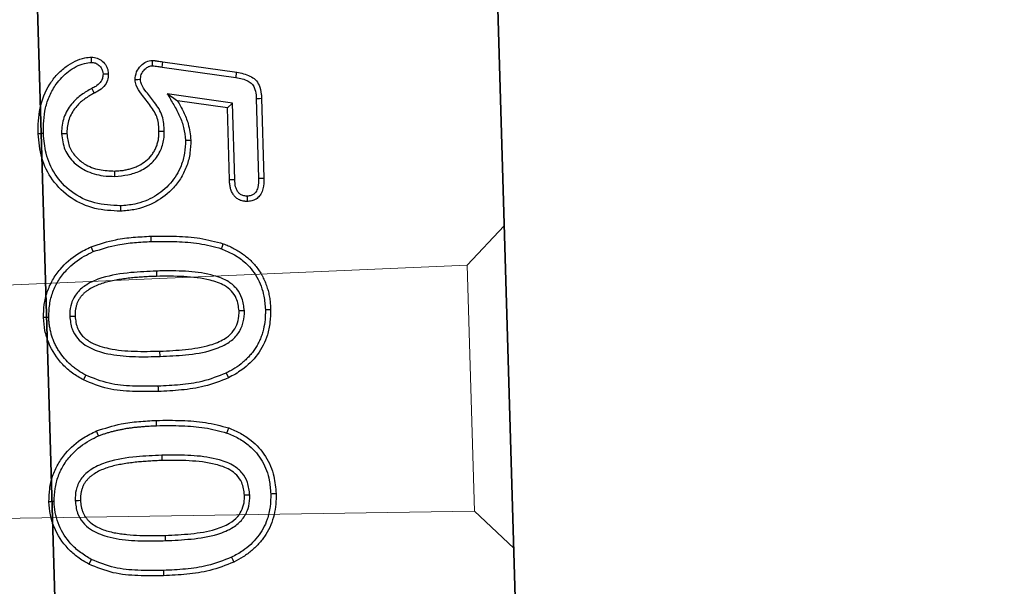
# Model space of a CAD drawing. Header units: metres. Extents: x 232680 to 233262, y 554200 to 554550.
# Tile 121 of 254: x 232761.1675 to 232761.2958, y 554463.302 to 554463.3758. Entities that reach past the tile are written whole.
import ezdxf

# ---------------------------------------------------------------- set-up
doc = ezdxf.new("R2010")
doc.units = ezdxf.units.M
doc.linetypes.add('NLCS-HIDDEN', pattern=[4, 2, -2])
doc.layers.get('Defpoints').update_dxf_attribs({"color": 241})
for name, color, linetype, lineweight in [('ACO constructie 018', 251, 'Continuous', 18), ('ACO constructie 035', 7, 'Continuous', 35), ('ACO tekst', 251, 'Continuous', 9), ('N-WE-VH-VERHARDING_ASFALT_DEKLAAG-GD', 7, 'Continuous', 25), ('N-WE-VH-VERHARDING_ASFALT_TUSSENLAAG_1-GD', 7, 'Continuous', 25), ('X-XX-AL-NAP-M', 7, 'Continuous', 18)]:
    doc.layers.add(name, color=color, linetype=linetype, lineweight=lineweight)
doc.styles.add('NLCS-ISO-ANNOTATIEF-T25', font='NLCS-ISO.ttf', dxfattribs={"height": 2.5})
doc.dimstyles.new('NLCS-ANNOTATIEF-T25-PIJL', dxfattribs={"dimtxt": 2.5, "dimasz": 2.5, "dimexe": 2, "dimexo": 2, "dimgap": 0.7, "dimtad": 1, "dimzin": 0, "dimdsep": 46, "dimtxsty": 'NLCS-ISO-ANNOTATIEF-T25', "dimcen": 0, "dimdle": 2, "dimclrd": 256, "dimclre": 256, "dimclrt": 256, "dimazin": 0, "dimtfac": 1, "dimtofl": 0, "dimtmove": 1, "dimatfit": 0, "dimfxl": 2, "dimtfillclr": 254, "dimtolj": 1, "dimtzin": 0, "dimlwd": 13, "dimlwe": 9, "dimarcsym": 0})

# ---------------------------------------------------------------- blocks, each defined once
blk = doc.blocks.new('KT640 (doorsnede)')
at = {"layer": 'ACO constructie 018'}
for p, q in [((0.7915, 0), (0.79647, -0.00497)), ((0.8335, 0), (0.82853, -0.00497)), ((0.79647, -0.00497), (0.82853, -0.00497)), ((0.79853, -0.15219), (0.79647, -0.00497)), ((0.82647, -0.15231), (0.82853, -0.00497))]:
    blk.add_line(p, q, dxfattribs=at)
at = {"layer": 'ACO constructie 035', "lineweight": 30}
blk.add_line((1, 0), (0, 0), dxfattribs=at)
at = {"layer": 'ACO tekst', "lineweight": 30}
for p, q in [((0.77397, -0.03113), (0.78436, -0.03113)), ((0.77398, -0.03182), (0.78435, -0.03182)), ((0.76884, -0.04385), (0.77049, -0.03427)), ((0.76952, -0.04397), (0.77118, -0.03439)), ((0.7745, -0.03493), (0.77303, -0.0434)), ((0.77508, -0.03562), (0.77396, -0.04209)), ((0.7745, -0.03493), (0.77508, -0.03562)), ((0.78447, -0.03493), (0.7745, -0.03493)), ((0.78448, -0.03562), (0.77508, -0.03562)), ((0.78447, -0.03493), (0.78448, -0.03562)), ((0.80719, -0.04533), (0.8065, -0.04533)), ((0.83119, -0.04533), (0.8305, -0.04533))]:
    blk.add_line(p, q, dxfattribs=at)
at = {"layer": 'ACO tekst', "lineweight": 30, "flags": 128}
for points in [[(0.80148, -0.03144), (0.80148, -0.03124), (0.80148, -0.03103), (0.80148, -0.03075)], [(0.82548, -0.03144), (0.82548, -0.03124), (0.82548, -0.03103), (0.82548, -0.03075)], [(0.77398, -0.03182), (0.77398, -0.03161), (0.77398, -0.0314), (0.77397, -0.03113)], [(0.78435, -0.03182), (0.78436, -0.03152), (0.78436, -0.03113)], [(0.80157, -0.03418), (0.80157, -0.03439), (0.80157, -0.0346), (0.80157, -0.03487)], [(0.82557, -0.03418), (0.82557, -0.03439), (0.82557, -0.0346), (0.82557, -0.03487)], [(0.7934, -0.03693), (0.79308, -0.0368), (0.79276, -0.03667)], [(0.80961, -0.03679), (0.80993, -0.03664), (0.81024, -0.0365)], [(0.81741, -0.03693), (0.81708, -0.0368), (0.81676, -0.03667)], [(0.83361, -0.03679), (0.83393, -0.03664), (0.83424, -0.0365)], [(0.77913, -0.04119), (0.77914, -0.04085), (0.77914, -0.0405)], [(0.77303, -0.0434), (0.77341, -0.04286), (0.77396, -0.04209)], [(0.76952, -0.04397), (0.76918, -0.04391), (0.76884, -0.04385)], [(0.7779, -0.04393), (0.7779, -0.04414), (0.7779, -0.04435), (0.77789, -0.04462)], [(0.76931, -0.04522), (0.76897, -0.04522), (0.76862, -0.04521)], [(0.79606, -0.04548), (0.79627, -0.04548), (0.79647, -0.04549), (0.79675, -0.04549)], [(0.81106, -0.04572), (0.81127, -0.04572), (0.81147, -0.04572), (0.81175, -0.04572)], [(0.81619, -0.04605), (0.81598, -0.04605), (0.81578, -0.04605), (0.8155, -0.04605)], [(0.82006, -0.04548), (0.82027, -0.04548), (0.82047, -0.04549), (0.82075, -0.04549)], [(0.83506, -0.04572), (0.83527, -0.04572), (0.83547, -0.04572), (0.83575, -0.04572)], [(0.77108, -0.04684), (0.77109, -0.04718), (0.77109, -0.04753)], [(0.78743, -0.04994), (0.78764, -0.04994), (0.78785, -0.04994), (0.78813, -0.04994)], [(0.7702, -0.05169), (0.7702, -0.0514), (0.7702, -0.051)], [(0.78357, -0.05053), (0.78336, -0.05053), (0.78315, -0.05053), (0.78288, -0.05053)], [(0.79329, -0.05364), (0.79297, -0.05376), (0.79264, -0.05389)], [(0.81729, -0.05364), (0.81697, -0.05376), (0.81664, -0.05389)], [(0.80935, -0.05507), (0.80965, -0.05524), (0.80995, -0.05541)], [(0.83335, -0.05507), (0.83365, -0.05524), (0.83395, -0.05541)], [(0.80161, -0.05694), (0.80161, -0.05673), (0.80161, -0.05653), (0.80161, -0.05625)], [(0.82561, -0.05694), (0.82561, -0.05673), (0.82561, -0.05653), (0.82561, -0.05625)], [(0.77781, -0.05732), (0.77781, -0.05711), (0.77781, -0.0569), (0.77781, -0.05663)], [(0.77773, -0.05968), (0.77773, -0.05989), (0.77773, -0.0601), (0.77774, -0.06037)], [(0.80168, -0.05968), (0.80168, -0.05989), (0.80168, -0.0601), (0.80168, -0.06037)], [(0.82568, -0.05968), (0.82568, -0.05989), (0.82568, -0.0601), (0.82568, -0.06037)]]:
    blk.add_lwpolyline(points, dxfattribs=at)
at = {"layer": 'ACO tekst', "lineweight": 30}
for points, knots in [([(0.79276, -0.03667), (0.79285, -0.03646), (0.79294, -0.03624), (0.79309, -0.03592), (0.79314, -0.03582), (0.79325, -0.03561), (0.79331, -0.0355), (0.79348, -0.0352), (0.7936, -0.03499), (0.79385, -0.0346), (0.79398, -0.03441), (0.79427, -0.03403), (0.79441, -0.03385), (0.79472, -0.0335), (0.79489, -0.03333), (0.79523, -0.033), (0.7954, -0.03284), (0.79577, -0.03255), (0.79595, -0.03241), (0.79634, -0.03214), (0.79654, -0.03202), (0.79685, -0.03185), (0.79695, -0.03179), (0.79716, -0.03168), (0.79727, -0.03163), (0.79748, -0.03154), (0.79759, -0.03149), (0.79781, -0.0314), (0.79791, -0.03135), (0.79814, -0.03128), (0.79825, -0.03124), (0.79847, -0.03117), (0.79858, -0.03114), (0.79881, -0.03107), (0.79892, -0.03104), (0.79915, -0.03099), (0.79927, -0.03096), (0.7995, -0.03092), (0.79961, -0.0309), (0.79985, -0.03086), (0.79996, -0.03085), (0.8002, -0.03082), (0.80031, -0.03081), (0.80055, -0.03078), (0.80066, -0.03078), (0.80101, -0.03076), (0.80125, -0.03075), (0.80148, -0.03075)], [0.0000028, 0.0000028, 0.0000028, 0.0000028, 0.0625, 0.0625, 0.09375, 0.09375, 0.125, 0.125, 0.1875, 0.1875, 0.25, 0.25, 0.3125, 0.3125, 0.375, 0.375, 0.4375, 0.4375, 0.5, 0.5, 0.5625, 0.5625, 0.59375, 0.59375, 0.625, 0.625, 0.65625, 0.65625, 0.6875, 0.6875, 0.71875, 0.71875, 0.75, 0.75, 0.78125, 0.78125, 0.8125, 0.8125, 0.84375, 0.84375, 0.875, 0.875, 0.90625, 0.90625, 0.9375, 0.9375, 1, 1, 1, 1]), ([(0.80148, -0.03075), (0.80205, -0.03078), (0.80317, -0.03084), (0.8052, -0.0313), (0.8074, -0.03251), (0.80918, -0.03445), (0.80993, -0.03589), (0.81024, -0.0365)], [0, 0, 0, 0, 0.1517519, 0.3030588, 0.560357, 0.816831, 1, 1, 1, 1]), ([(0.81676, -0.03667), (0.81699, -0.03616), (0.81746, -0.03514), (0.81864, -0.03344), (0.82053, -0.03185), (0.82303, -0.03088), (0.82473, -0.03079), (0.82548, -0.03075)], [0, 0, 0, 0, 0.149905, 0.29938, 0.548651, 0.797886, 1, 1, 1, 1]), ([(0.82548, -0.03075), (0.82595, -0.03076), (0.82641, -0.03077), (0.82733, -0.03088), (0.82778, -0.03097), (0.82868, -0.03122), (0.82912, -0.03137), (0.82997, -0.03175), (0.83037, -0.03197), (0.83114, -0.03249), (0.83151, -0.03278), (0.83219, -0.03341), (0.8325, -0.03376), (0.83308, -0.03448), (0.83335, -0.03486), (0.83383, -0.03566), (0.83404, -0.03608), (0.83424, -0.0365)], [0, 0, 0, 0, 0.125, 0.125, 0.25, 0.25, 0.375, 0.375, 0.5, 0.5, 0.625, 0.625, 0.75, 0.75, 0.875, 0.875, 1, 1, 1, 1]), ([(0.77049, -0.03427), (0.77062, -0.03368), (0.77082, -0.03281), (0.77149, -0.03182), (0.77233, -0.0313), (0.77321, -0.03115), (0.77379, -0.03113), (0.77397, -0.03113)], [0, 0, 0, 0, 0.341474, 0.503151, 0.666494, 0.893569, 1, 1, 1, 1]), ([(0.77118, -0.03439), (0.77129, -0.03384), (0.77145, -0.03309), (0.77202, -0.0323), (0.77266, -0.03194), (0.77334, -0.03183), (0.77382, -0.03182), (0.77398, -0.03182)], [0, 0, 0, 0, 0.389527, 0.524959, 0.661876, 0.888709, 1, 1, 1, 1]), ([(0.78435, -0.03182), (0.78477, -0.03183), (0.7854, -0.03186), (0.78611, -0.03216), (0.78644, -0.0325), (0.78662, -0.0329), (0.78664, -0.03322), (0.78665, -0.0334)], [0, 0, 0, 0, 0.3922151, 0.5896838, 0.7086524, 0.8271439, 1, 1, 1, 1]), ([(0.78436, -0.03113), (0.78484, -0.03115), (0.78556, -0.03118), (0.78642, -0.03153), (0.78692, -0.03195), (0.78722, -0.0325), (0.78732, -0.033), (0.78734, -0.03331), (0.78734, -0.0334)], [0, 0, 0, 0, 0.331828, 0.502141, 0.643702, 0.785631, 0.931361, 1, 1, 1, 1]), ([(0.7934, -0.03693), (0.79364, -0.03642), (0.79411, -0.03539), (0.79529, -0.03375), (0.79716, -0.0323), (0.79943, -0.03153), (0.80089, -0.03147), (0.80148, -0.03144)], [0, 0, 0, 0, 0.162285, 0.323999, 0.577656, 0.830816, 1, 1, 1, 1]), ([(0.80148, -0.03144), (0.80171, -0.03145), (0.80193, -0.03145), (0.80237, -0.03148), (0.80258, -0.03149), (0.80322, -0.03157), (0.80364, -0.03165), (0.80426, -0.03182), (0.80447, -0.03189), (0.80487, -0.03203), (0.80507, -0.03211), (0.80546, -0.03228), (0.80565, -0.03238), (0.80603, -0.03259), (0.80621, -0.03269), (0.80655, -0.03293), (0.80673, -0.03306), (0.80706, -0.03333), (0.80723, -0.03347), (0.80754, -0.03376), (0.80769, -0.03391), (0.80798, -0.03422), (0.80812, -0.03439), (0.80853, -0.0349), (0.80878, -0.03525), (0.80911, -0.03581), (0.80921, -0.036), (0.80942, -0.03639), (0.80951, -0.03659), (0.80961, -0.03679)], [0.001247, 0.001247, 0.001247, 0.001247, 0.0625, 0.0625, 0.125, 0.125, 0.25, 0.25, 0.3125, 0.3125, 0.375, 0.375, 0.4375, 0.4375, 0.5, 0.5, 0.5625, 0.5625, 0.625, 0.625, 0.6875, 0.6875, 0.75, 0.75, 0.875, 0.875, 0.9375, 0.9375, 0.9983901, 0.9983901, 0.9983901, 0.9983901]), ([(0.81741, -0.03693), (0.81764, -0.03642), (0.81811, -0.03539), (0.81929, -0.03375), (0.82116, -0.0323), (0.82343, -0.03153), (0.82489, -0.03147), (0.82548, -0.03144)], [0, 0, 0, 0, 0.162283, 0.323998, 0.577656, 0.830816, 1, 1, 1, 1]), ([(0.82548, -0.03144), (0.82605, -0.03147), (0.82717, -0.03153), (0.82913, -0.03202), (0.83115, -0.03322), (0.8327, -0.035), (0.83336, -0.03628), (0.83361, -0.03679)], [0, 0, 0, 0, 0.163697, 0.326807, 0.581298, 0.834892, 1, 1, 1, 1]), ([(0.77118, -0.03439), (0.77111, -0.03438), (0.77097, -0.03435), (0.77074, -0.03431), (0.77058, -0.03428), (0.77049, -0.03427)], [0, 0, 0, 0, 0.300164, 0.600322, 1, 1, 1, 1]), ([(0.78665, -0.0334), (0.78663, -0.03358), (0.78661, -0.03391), (0.78636, -0.03433), (0.78596, -0.03466), (0.78531, -0.0349), (0.78478, -0.03492), (0.78447, -0.03493)], [0, 0, 0, 0, 0.179687, 0.325783, 0.471272, 0.689576, 1, 1, 1, 1]), ([(0.78734, -0.0334), (0.78734, -0.03349), (0.78733, -0.03357), (0.78732, -0.0337), (0.78731, -0.03374), (0.7873, -0.03383), (0.7873, -0.03387), (0.78727, -0.034), (0.78725, -0.03408), (0.78719, -0.03424), (0.78716, -0.03432), (0.78708, -0.03447), (0.78703, -0.03454), (0.78693, -0.03468), (0.78688, -0.03475), (0.78677, -0.03487), (0.78671, -0.03494), (0.78661, -0.03502), (0.78658, -0.03505), (0.78651, -0.0351), (0.78647, -0.03512), (0.7863, -0.03524), (0.78614, -0.03532), (0.78583, -0.03545), (0.78566, -0.03549), (0.78533, -0.03556), (0.78516, -0.03558), (0.78482, -0.03561), (0.78465, -0.03562), (0.78448, -0.03562)], [0, 0, 0, 0, 0.0625, 0.0625, 0.09375, 0.09375, 0.125, 0.125, 0.1875, 0.1875, 0.25, 0.25, 0.3125, 0.3125, 0.375, 0.375, 0.4375, 0.4375, 0.46875, 0.46875, 0.5, 0.5, 0.625, 0.625, 0.75, 0.75, 0.875, 0.875, 0.9999966, 0.9999966, 0.9999966, 0.9999966]), ([(0.78665, -0.0334), (0.78675, -0.0334), (0.78698, -0.0334), (0.78721, -0.0334), (0.78734, -0.0334)], [0, 0, 0, 0, 0.434647, 1, 1, 1, 1]), ([(0.80157, -0.03418), (0.80101, -0.03423), (0.79998, -0.03431), (0.79865, -0.03503), (0.79754, -0.03624), (0.79667, -0.03838), (0.79617, -0.04128), (0.79607, -0.04379), (0.79606, -0.0452), (0.79606, -0.04548)], [0, 0, 0, 0, 0.11911, 0.216991, 0.314784, 0.463612, 0.700751, 0.93903, 1, 1, 1, 1]), ([(0.80719, -0.04533), (0.80717, -0.04422), (0.80713, -0.04193), (0.80676, -0.03891), (0.80589, -0.0366), (0.80477, -0.03516), (0.80342, -0.0344), (0.8023, -0.0342), (0.8017, -0.03418), (0.80157, -0.03418)], [0, 0, 0, 0, 0.237547, 0.489775, 0.647626, 0.759708, 0.872801, 0.971454, 1, 1, 1, 1]), ([(0.82557, -0.03418), (0.82501, -0.03423), (0.82398, -0.03431), (0.82265, -0.03503), (0.82154, -0.03624), (0.82067, -0.03838), (0.82017, -0.04128), (0.82007, -0.04379), (0.82006, -0.0452), (0.82006, -0.04548)], [0, 0, 0, 0, 0.11911, 0.216993, 0.314784, 0.463612, 0.700752, 0.93903, 1, 1, 1, 1]), ([(0.83119, -0.04533), (0.83117, -0.04422), (0.83113, -0.04193), (0.83076, -0.03891), (0.82989, -0.0366), (0.82877, -0.03516), (0.82742, -0.0344), (0.8263, -0.0342), (0.8257, -0.03418), (0.82557, -0.03418)], [0, 0, 0, 0, 0.237547, 0.489776, 0.647626, 0.759708, 0.872801, 0.971456, 1, 1, 1, 1]), ([(0.80157, -0.03487), (0.801, -0.03492), (0.80005, -0.03501), (0.7989, -0.03574), (0.798, -0.03687), (0.79724, -0.03897), (0.79681, -0.04196), (0.79677, -0.0443), (0.79675, -0.04549)], [0, 0, 0, 0, 0.1294692, 0.2176751, 0.3056698, 0.4596258, 0.726853, 1, 1, 1, 1]), ([(0.8065, -0.04533), (0.80648, -0.04422), (0.80644, -0.04201), (0.80609, -0.03916), (0.80533, -0.03706), (0.80444, -0.03583), (0.80339, -0.03516), (0.80242, -0.0349), (0.8018, -0.03488), (0.80157, -0.03487)], [0, 0, 0, 0, 0.257429, 0.51153, 0.663696, 0.769552, 0.8581, 0.946225, 1, 1, 1, 1]), ([(0.82557, -0.03487), (0.825, -0.03492), (0.82405, -0.03501), (0.8229, -0.03574), (0.822, -0.03687), (0.82124, -0.03897), (0.82081, -0.04196), (0.82077, -0.0443), (0.82075, -0.04549)], [0, 0, 0, 0, 0.129467, 0.217675, 0.30567, 0.459626, 0.726853, 1, 1, 1, 1]), ([(0.8305, -0.04533), (0.83048, -0.04422), (0.83044, -0.04201), (0.83009, -0.03916), (0.82933, -0.03706), (0.82844, -0.03583), (0.82739, -0.03516), (0.82642, -0.0349), (0.8258, -0.03488), (0.82557, -0.03487)], [0, 0, 0, 0, 0.257429, 0.51153, 0.663696, 0.76955, 0.8581, 0.946225, 1, 1, 1, 1]), ([(0.7915, -0.04605), (0.79152, -0.04495), (0.79156, -0.04282), (0.79187, -0.03965), (0.79246, -0.03767), (0.79276, -0.03667)], [0, 0, 0, 0, 0.349958, 0.672243, 1, 1, 1, 1]), ([(0.79219, -0.04605), (0.79221, -0.04495), (0.79225, -0.04286), (0.79256, -0.03978), (0.79312, -0.03788), (0.7934, -0.03693)], [0, 0, 0, 0, 0.359792, 0.677257, 1, 1, 1, 1]), ([(0.80961, -0.03679), (0.80999, -0.03784), (0.81068, -0.0398), (0.811, -0.04284), (0.81104, -0.04476), (0.81106, -0.04572)], [0, 0, 0, 0, 0.367537, 0.682207, 1, 1, 1, 1]), ([(0.81024, -0.0365), (0.81062, -0.03755), (0.81134, -0.03955), (0.81168, -0.04269), (0.81173, -0.04471), (0.81175, -0.04572)], [0, 0, 0, 0, 0.355595, 0.67603, 1, 1, 1, 1]), ([(0.8155, -0.04605), (0.81552, -0.04495), (0.81556, -0.04282), (0.81587, -0.03965), (0.81646, -0.03767), (0.81676, -0.03667)], [0, 0, 0, 0, 0.349959, 0.672243, 1, 1, 1, 1]), ([(0.81619, -0.04605), (0.81621, -0.04495), (0.81625, -0.04286), (0.81656, -0.03978), (0.81712, -0.03788), (0.81741, -0.03693)], [0, 0, 0, 0, 0.359792, 0.677257, 1, 1, 1, 1]), ([(0.83361, -0.03679), (0.83399, -0.03784), (0.83468, -0.0398), (0.835, -0.04284), (0.83504, -0.04476), (0.83506, -0.04572)], [0, 0, 0, 0, 0.367537, 0.682207, 1, 1, 1, 1]), ([(0.83424, -0.0365), (0.83462, -0.03755), (0.83534, -0.03955), (0.83568, -0.04269), (0.83573, -0.04471), (0.83575, -0.04572)], [0, 0, 0, 0, 0.355595, 0.67603, 1, 1, 1, 1]), ([(0.77396, -0.04209), (0.77445, -0.04183), (0.77543, -0.04132), (0.77715, -0.04067), (0.77842, -0.04056), (0.77914, -0.0405)], [0, 0, 0, 0, 0.304167, 0.608867, 1, 1, 1, 1]), ([(0.77914, -0.0405), (0.7797, -0.04054), (0.78083, -0.04061), (0.78247, -0.04107), (0.78399, -0.04185), (0.78566, -0.04317), (0.78718, -0.04527), (0.78803, -0.04775), (0.7881, -0.04935), (0.78813, -0.04994)], [0, 0, 0, 0, 0.116768, 0.233127, 0.35057, 0.467902, 0.670002, 0.878217, 1, 1, 1, 1]), ([(0.77303, -0.0434), (0.77351, -0.04313), (0.77448, -0.04258), (0.77594, -0.04185), (0.7775, -0.04132), (0.77858, -0.04123), (0.77913, -0.04119)], [0, 0, 0, 0, 0.253247, 0.506851, 0.749268, 1, 1, 1, 1]), ([(0.77913, -0.04119), (0.7797, -0.04123), (0.78083, -0.04131), (0.78278, -0.04191), (0.7848, -0.04322), (0.78646, -0.04541), (0.78732, -0.04775), (0.7874, -0.04931), (0.78743, -0.04994)], [0, 0, 0, 0, 0.126751, 0.253022, 0.453237, 0.653475, 0.858918, 1, 1, 1, 1]), ([(0.76862, -0.04521), (0.76862, -0.04518), (0.76862, -0.04515), (0.76863, -0.0451), (0.76863, -0.04507), (0.76864, -0.04498), (0.76865, -0.04493), (0.76867, -0.04484), (0.76867, -0.04481), (0.76868, -0.04476), (0.76869, -0.04473), (0.7687, -0.04464), (0.76871, -0.04459), (0.76876, -0.0443), (0.7688, -0.04408), (0.76884, -0.04385)], [0.0000191, 0.0000191, 0.0000191, 0.0000191, 0.0625, 0.0625, 0.125, 0.125, 0.25, 0.25, 0.3125, 0.3125, 0.375, 0.375, 0.5, 0.5, 1, 1, 1, 1]), ([(0.76931, -0.04522), (0.76933, -0.04511), (0.76936, -0.04488), (0.76944, -0.04446), (0.76949, -0.04416), (0.76952, -0.04397)], [0, 0, 0, 0, 0.274207, 0.547961, 1, 1, 1, 1]), ([(0.7779, -0.04393), (0.77723, -0.04394), (0.77621, -0.04396), (0.77495, -0.0445), (0.77391, -0.04522), (0.77287, -0.046), (0.77188, -0.0467), (0.77129, -0.0468), (0.77108, -0.04684)], [0, 0, 0, 0, 0.263154, 0.397911, 0.534116, 0.763839, 0.917675, 1, 1, 1, 1]), ([(0.77789, -0.04462), (0.7773, -0.04463), (0.77611, -0.04463), (0.77448, -0.04562), (0.77317, -0.04666), (0.772, -0.04741), (0.77132, -0.0475), (0.77109, -0.04753)], [0, 0, 0, 0, 0.230141, 0.46711, 0.729039, 0.908274, 1, 1, 1, 1]), ([(0.78288, -0.05053), (0.78287, -0.05034), (0.78287, -0.05016), (0.78285, -0.04989), (0.78285, -0.0498), (0.78284, -0.04962), (0.78283, -0.04953), (0.7828, -0.04926), (0.78277, -0.04908), (0.7827, -0.04873), (0.78266, -0.04855), (0.78256, -0.0482), (0.78251, -0.04803), (0.78238, -0.04769), (0.78231, -0.04752), (0.78208, -0.04703), (0.78189, -0.04672), (0.78145, -0.04614), (0.7812, -0.04588), (0.78078, -0.04553), (0.78063, -0.04543), (0.78033, -0.04524), (0.78017, -0.04515), (0.77992, -0.04504), (0.77984, -0.045), (0.77967, -0.04494), (0.77958, -0.04491), (0.77933, -0.04482), (0.77915, -0.04477), (0.77889, -0.04471), (0.7788, -0.0447), (0.77862, -0.04467), (0.77853, -0.04466), (0.77826, -0.04464), (0.77808, -0.04463), (0.77789, -0.04462)], [0, 0, 0, 0, 0.0625, 0.0625, 0.09375, 0.09375, 0.125, 0.125, 0.1875, 0.1875, 0.25, 0.25, 0.3125, 0.3125, 0.375, 0.375, 0.5, 0.5, 0.625, 0.625, 0.6875, 0.6875, 0.75, 0.75, 0.78125, 0.78125, 0.8125, 0.8125, 0.875, 0.875, 0.90625, 0.90625, 0.9375, 0.9375, 1, 1, 1, 1]), ([(0.78357, -0.05053), (0.78354, -0.04996), (0.78348, -0.04883), (0.78299, -0.04714), (0.78202, -0.04559), (0.78058, -0.04449), (0.77913, -0.04399), (0.77824, -0.04395), (0.7779, -0.04393)], [0, 0, 0, 0, 0.174777, 0.34847, 0.536685, 0.726156, 0.896619, 1, 1, 1, 1]), ([(0.77109, -0.04753), (0.77073, -0.04749), (0.77005, -0.0474), (0.76927, -0.04678), (0.76871, -0.04606), (0.76865, -0.04548), (0.76862, -0.04521)], [0, 0, 0, 0, 0.288141, 0.541653, 0.784015, 1, 1, 1, 1]), ([(0.77108, -0.04684), (0.77086, -0.04681), (0.7704, -0.04676), (0.76985, -0.04636), (0.76947, -0.04591), (0.76933, -0.04551), (0.76932, -0.04529), (0.76931, -0.04522)], [0, 0, 0, 0, 0.254542, 0.51496, 0.75732, 0.916146, 1, 1, 1, 1]), ([(0.79264, -0.05389), (0.79233, -0.05282), (0.7918, -0.05101), (0.79155, -0.04836), (0.79152, -0.04683), (0.7915, -0.04605)], [0, 0, 0, 0, 0.419877, 0.709004, 1, 1, 1, 1]), ([(0.79219, -0.04605), (0.79212, -0.04605), (0.79198, -0.04605), (0.79175, -0.04605), (0.79159, -0.04605), (0.7915, -0.04605)], [0, 0, 0, 0, 0.300006, 0.600011, 1, 1, 1, 1]), ([(0.79329, -0.05364), (0.79298, -0.05257), (0.79247, -0.0508), (0.79224, -0.04823), (0.79221, -0.04678), (0.79219, -0.04605)], [0, 0, 0, 0, 0.43383, 0.716089, 1, 1, 1, 1]), ([(0.79606, -0.04548), (0.79608, -0.04659), (0.79612, -0.04898), (0.79649, -0.0521), (0.79739, -0.05449), (0.79849, -0.05594), (0.79983, -0.05673), (0.80093, -0.05693), (0.80149, -0.05694), (0.80161, -0.05694)], [0, 0, 0, 0, 0.2337703, 0.5045555, 0.6564102, 0.7676921, 0.8801125, 0.9748423, 1, 1, 1, 1]), ([(0.79675, -0.04549), (0.79675, -0.04576), (0.79675, -0.04604), (0.79676, -0.04658), (0.79677, -0.04686), (0.79679, -0.04741), (0.7968, -0.04768), (0.79682, -0.04823), (0.79684, -0.0485), (0.79687, -0.04891), (0.79688, -0.04905), (0.7969, -0.04932), (0.79692, -0.04946), (0.79694, -0.04973), (0.79696, -0.04987), (0.79699, -0.05014), (0.79701, -0.05028), (0.79704, -0.05055), (0.79706, -0.05069), (0.79711, -0.05096), (0.79713, -0.05109), (0.7972, -0.0515), (0.79725, -0.05177), (0.79738, -0.0523), (0.79745, -0.05257), (0.79762, -0.05309), (0.79771, -0.05335), (0.79793, -0.05385), (0.79806, -0.0541), (0.79827, -0.05445), (0.79835, -0.05457), (0.79851, -0.05479), (0.79859, -0.0549), (0.79872, -0.05506), (0.79877, -0.05511), (0.79887, -0.0552), (0.79892, -0.05525), (0.79902, -0.05535), (0.79907, -0.05539), (0.79917, -0.05548), (0.79923, -0.05552), (0.79934, -0.0556), (0.79939, -0.05564), (0.79951, -0.05572), (0.79957, -0.05575), (0.79975, -0.05585), (0.79987, -0.05591), (0.80013, -0.05601), (0.80026, -0.05606), (0.80046, -0.05611), (0.80052, -0.05613), (0.80066, -0.05616), (0.80073, -0.05617), (0.80086, -0.05619), (0.80093, -0.05621), (0.80107, -0.05622), (0.80113, -0.05623), (0.80134, -0.05625), (0.80148, -0.05625), (0.80161, -0.05625)], [0.0000013, 0.0000013, 0.0000013, 0.0000013, 0.0625, 0.0625, 0.125, 0.125, 0.1875, 0.1875, 0.25, 0.25, 0.28125, 0.28125, 0.3125, 0.3125, 0.34375, 0.34375, 0.375, 0.375, 0.40625, 0.40625, 0.4375, 0.4375, 0.5, 0.5, 0.5625, 0.5625, 0.625, 0.625, 0.6875, 0.6875, 0.71875, 0.71875, 0.75, 0.75, 0.765625, 0.765625, 0.78125, 0.78125, 0.796875, 0.796875, 0.8125, 0.8125, 0.828125, 0.828125, 0.84375, 0.84375, 0.875, 0.875, 0.90625, 0.90625, 0.921875, 0.921875, 0.9375, 0.9375, 0.953125, 0.953125, 0.96875, 0.96875, 0.9999992, 0.9999992, 0.9999992, 0.9999992]), ([(0.80161, -0.05694), (0.80218, -0.0569), (0.8032, -0.05682), (0.80453, -0.0561), (0.80568, -0.05484), (0.80662, -0.05267), (0.80709, -0.04974), (0.80718, -0.04719), (0.80719, -0.04571), (0.80719, -0.04533)], [0, 0, 0, 0, 0.116434, 0.211302, 0.305939, 0.468025, 0.693312, 0.919983, 1, 1, 1, 1]), ([(0.80161, -0.05625), (0.80218, -0.0562), (0.80314, -0.05613), (0.80435, -0.05534), (0.80536, -0.05399), (0.80612, -0.05169), (0.80647, -0.04866), (0.80649, -0.04644), (0.8065, -0.04533)], [0, 0, 0, 0, 0.126442, 0.212102, 0.316488, 0.500194, 0.749682, 1, 1, 1, 1]), ([(0.81106, -0.04572), (0.81103, -0.04683), (0.81099, -0.04896), (0.81063, -0.05217), (0.80978, -0.05409), (0.80935, -0.05507)], [0, 0, 0, 0, 0.346714, 0.667139, 1, 1, 1, 1]), ([(0.81175, -0.04572), (0.81173, -0.04683), (0.81168, -0.04902), (0.81131, -0.05235), (0.81041, -0.05438), (0.80995, -0.05541)], [0, 0, 0, 0, 0.334342, 0.660721, 1, 1, 1, 1]), ([(0.81664, -0.05389), (0.81633, -0.05282), (0.8158, -0.05101), (0.81555, -0.04836), (0.81552, -0.04683), (0.8155, -0.04605)], [0, 0, 0, 0, 0.419878, 0.709004, 1, 1, 1, 1]), ([(0.81729, -0.05364), (0.81724, -0.05349), (0.81719, -0.05334), (0.81711, -0.05312), (0.81709, -0.05305), (0.81704, -0.0529), (0.81702, -0.05282), (0.81696, -0.0526), (0.81691, -0.05245), (0.81684, -0.05214), (0.8168, -0.05198), (0.81672, -0.05167), (0.81669, -0.05151), (0.81663, -0.0512), (0.8166, -0.05104), (0.81654, -0.05073), (0.81652, -0.05057), (0.81647, -0.05025), (0.81644, -0.05009), (0.8164, -0.04977), (0.81638, -0.04961), (0.81635, -0.04929), (0.81633, -0.04913), (0.8163, -0.04881), (0.81629, -0.04865), (0.81627, -0.04833), (0.81626, -0.04816), (0.81624, -0.04784), (0.81623, -0.04768), (0.81622, -0.04735), (0.81621, -0.04719), (0.8162, -0.04671), (0.8162, -0.04638), (0.81619, -0.04605)], [0.0028687, 0.0028687, 0.0028687, 0.0028687, 0.0625, 0.0625, 0.09375, 0.09375, 0.125, 0.125, 0.1875, 0.1875, 0.25, 0.25, 0.3125, 0.3125, 0.375, 0.375, 0.4375, 0.4375, 0.5, 0.5, 0.5625, 0.5625, 0.625, 0.625, 0.6875, 0.6875, 0.75, 0.75, 0.8125, 0.8125, 0.875, 0.875, 0.9994159, 0.9994159, 0.9994159, 0.9994159]), ([(0.82006, -0.04548), (0.82008, -0.04659), (0.82012, -0.04898), (0.82049, -0.0521), (0.82139, -0.05449), (0.82249, -0.05594), (0.82383, -0.05673), (0.82493, -0.05693), (0.82549, -0.05694), (0.82561, -0.05694)], [0, 0, 0, 0, 0.2337703, 0.5045554, 0.6564101, 0.767692, 0.8801125, 0.9748444, 1, 1, 1, 1]), ([(0.82075, -0.04549), (0.82075, -0.04576), (0.82075, -0.04604), (0.82076, -0.04658), (0.82077, -0.04686), (0.82079, -0.04741), (0.8208, -0.04768), (0.82082, -0.04823), (0.82084, -0.0485), (0.82087, -0.04891), (0.82088, -0.04905), (0.8209, -0.04932), (0.82092, -0.04946), (0.82094, -0.04973), (0.82096, -0.04987), (0.82099, -0.05014), (0.82101, -0.05028), (0.82104, -0.05055), (0.82106, -0.05069), (0.82111, -0.05096), (0.82113, -0.05109), (0.8212, -0.0515), (0.82125, -0.05177), (0.82138, -0.0523), (0.82145, -0.05257), (0.82162, -0.05309), (0.82171, -0.05335), (0.82193, -0.05385), (0.82206, -0.0541), (0.82227, -0.05445), (0.82235, -0.05457), (0.82251, -0.05479), (0.82259, -0.0549), (0.82272, -0.05506), (0.82277, -0.05511), (0.82287, -0.0552), (0.82292, -0.05525), (0.82302, -0.05535), (0.82307, -0.05539), (0.82317, -0.05548), (0.82323, -0.05552), (0.82334, -0.0556), (0.82339, -0.05564), (0.82351, -0.05572), (0.82357, -0.05575), (0.82375, -0.05585), (0.82387, -0.05591), (0.82413, -0.05601), (0.82426, -0.05606), (0.82446, -0.05611), (0.82452, -0.05613), (0.82466, -0.05616), (0.82473, -0.05617), (0.82486, -0.05619), (0.82493, -0.05621), (0.82507, -0.05622), (0.82513, -0.05623), (0.82534, -0.05625), (0.82548, -0.05625), (0.82561, -0.05625)], [0.0000013, 0.0000013, 0.0000013, 0.0000013, 0.0625, 0.0625, 0.125, 0.125, 0.1875, 0.1875, 0.25, 0.25, 0.28125, 0.28125, 0.3125, 0.3125, 0.34375, 0.34375, 0.375, 0.375, 0.40625, 0.40625, 0.4375, 0.4375, 0.5, 0.5, 0.5625, 0.5625, 0.625, 0.625, 0.6875, 0.6875, 0.71875, 0.71875, 0.75, 0.75, 0.765625, 0.765625, 0.78125, 0.78125, 0.796875, 0.796875, 0.8125, 0.8125, 0.828125, 0.828125, 0.84375, 0.84375, 0.875, 0.875, 0.90625, 0.90625, 0.921875, 0.921875, 0.9375, 0.9375, 0.953125, 0.953125, 0.96875, 0.96875, 1, 1, 1, 1]), ([(0.82561, -0.05694), (0.82618, -0.0569), (0.8272, -0.05682), (0.82853, -0.0561), (0.82968, -0.05484), (0.83062, -0.05267), (0.83109, -0.04974), (0.83118, -0.04719), (0.83119, -0.04571), (0.83119, -0.04533)], [0, 0, 0, 0, 0.116433, 0.211303, 0.305939, 0.468026, 0.693312, 0.919983, 1, 1, 1, 1]), ([(0.82561, -0.05625), (0.82575, -0.05625), (0.82589, -0.05624), (0.8261, -0.05623), (0.82617, -0.05622), (0.82631, -0.05621), (0.82638, -0.0562), (0.82658, -0.05616), (0.82672, -0.05613), (0.82692, -0.05607), (0.82699, -0.05605), (0.82712, -0.05601), (0.82718, -0.05599), (0.82731, -0.05594), (0.82738, -0.05591), (0.8275, -0.05585), (0.82756, -0.05582), (0.82775, -0.05571), (0.82786, -0.05564), (0.82809, -0.05547), (0.8282, -0.05538), (0.8284, -0.05519), (0.82849, -0.05509), (0.82877, -0.05478), (0.82893, -0.05455), (0.82921, -0.05407), (0.82933, -0.05382), (0.82956, -0.05331), (0.82965, -0.05304), (0.82982, -0.05251), (0.82989, -0.05224), (0.83002, -0.0517), (0.83007, -0.05143), (0.83016, -0.05088), (0.8302, -0.0506), (0.83031, -0.04977), (0.83036, -0.04922), (0.83042, -0.04839), (0.83044, -0.04811), (0.83045, -0.04769), (0.83046, -0.04755), (0.83047, -0.04728), (0.83047, -0.04714), (0.83048, -0.04686), (0.83048, -0.04672), (0.83049, -0.04644), (0.83049, -0.0463), (0.8305, -0.04588), (0.8305, -0.04561), (0.8305, -0.04533)], [0, 0, 0, 0, 0.03125, 0.03125, 0.046875, 0.046875, 0.0625, 0.0625, 0.09375, 0.09375, 0.109375, 0.109375, 0.125, 0.125, 0.140625, 0.140625, 0.15625, 0.15625, 0.1875, 0.1875, 0.21875, 0.21875, 0.25, 0.25, 0.3125, 0.3125, 0.375, 0.375, 0.4375, 0.4375, 0.5, 0.5, 0.5625, 0.5625, 0.625, 0.625, 0.75, 0.75, 0.8125, 0.8125, 0.84375, 0.84375, 0.875, 0.875, 0.90625, 0.90625, 0.9375, 0.9375, 0.9999978, 0.9999978, 0.9999978, 0.9999978]), ([(0.83506, -0.04572), (0.83503, -0.04683), (0.83499, -0.04896), (0.83463, -0.05217), (0.83378, -0.05409), (0.83335, -0.05507)], [0, 0, 0, 0, 0.346714, 0.667139, 1, 1, 1, 1]), ([(0.83575, -0.04572), (0.83573, -0.04683), (0.83568, -0.04902), (0.83531, -0.05235), (0.83441, -0.05438), (0.83395, -0.05541)], [0, 0, 0, 0, 0.334342, 0.66072, 1, 1, 1, 1]), ([(0.78743, -0.04994), (0.78734, -0.05106), (0.78717, -0.05331), (0.7856, -0.05631), (0.78319, -0.05842), (0.78045, -0.05953), (0.7786, -0.05963), (0.77773, -0.05968)], [0, 0, 0, 0, 0.217648, 0.437308, 0.639681, 0.831545, 1, 1, 1, 1]), ([(0.78813, -0.04994), (0.78804, -0.05106), (0.78788, -0.05331), (0.78637, -0.05642), (0.78395, -0.05877), (0.78093, -0.06017), (0.7788, -0.06031), (0.77774, -0.06037)], [0, 0, 0, 0, 0.203184, 0.40791, 0.613839, 0.807327, 1, 1, 1, 1]), ([(0.76795, -0.05314), (0.76798, -0.05288), (0.76805, -0.05236), (0.76852, -0.05171), (0.76909, -0.05122), (0.76971, -0.05102), (0.77007, -0.05101), (0.7702, -0.051)], [0, 0, 0, 0, 0.231045, 0.4485466, 0.6857409, 0.8822796, 1, 1, 1, 1]), ([(0.7702, -0.051), (0.77048, -0.05102), (0.77108, -0.05107), (0.77188, -0.0516), (0.77238, -0.05227), (0.7726, -0.05275), (0.77267, -0.05292)], [0, 0, 0, 0, 0.252036, 0.529007, 0.834291, 1, 1, 1, 1]), ([(0.77781, -0.05663), (0.77838, -0.05658), (0.77945, -0.05649), (0.78084, -0.05566), (0.782, -0.05436), (0.78275, -0.05258), (0.78283, -0.0512), (0.78288, -0.05053)], [0, 0, 0, 0, 0.189757, 0.361464, 0.532301, 0.77288, 1, 1, 1, 1]), ([(0.77781, -0.05732), (0.77853, -0.05725), (0.77995, -0.05711), (0.78165, -0.05592), (0.78288, -0.0542), (0.78349, -0.05235), (0.78355, -0.05103), (0.78357, -0.05053)], [0, 0, 0, 0, 0.214119, 0.424837, 0.602522, 0.846858, 1, 1, 1, 1]), ([(0.76864, -0.05315), (0.76866, -0.05299), (0.7687, -0.05267), (0.76899, -0.05225), (0.76934, -0.05191), (0.76978, -0.05171), (0.77006, -0.0517), (0.7702, -0.05169)], [0, 0, 0, 0, 0.201081, 0.40289, 0.635147, 0.8214, 1, 1, 1, 1]), ([(0.7702, -0.05169), (0.77041, -0.05171), (0.77081, -0.05174), (0.77137, -0.05211), (0.77178, -0.05262), (0.77196, -0.05303), (0.77205, -0.05321)], [0, 0, 0, 0, 0.235537, 0.473924, 0.767475, 1, 1, 1, 1]), ([(0.77774, -0.06037), (0.77662, -0.06033), (0.77436, -0.06023), (0.77177, -0.05906), (0.77006, -0.05771), (0.76881, -0.05621), (0.76806, -0.05461), (0.76797, -0.05343), (0.76795, -0.05314)], [0, 0, 0, 0, 0.24943, 0.501812, 0.618707, 0.735101, 0.936291, 1, 1, 1, 1]), ([(0.76864, -0.05315), (0.76854, -0.05315), (0.76845, -0.05315), (0.76835, -0.05315), (0.76822, -0.05315), (0.76808, -0.05314), (0.76795, -0.05314)], [0, 0, 0, 0, 0.000577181, 0.000577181, 0.000577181, 0.001386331, 0.001386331, 0.001386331, 0.001386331]), ([(0.77773, -0.05968), (0.77661, -0.05963), (0.77491, -0.05956), (0.77278, -0.05876), (0.77115, -0.05776), (0.76963, -0.05626), (0.76878, -0.05454), (0.76867, -0.05346), (0.76864, -0.05315)], [0, 0, 0, 0, 0.2715729, 0.4100342, 0.5486512, 0.7361453, 0.9240725, 1, 1, 1, 1]), ([(0.77205, -0.05321), (0.77211, -0.05318), (0.77223, -0.05312), (0.77244, -0.05302), (0.77259, -0.05296), (0.77267, -0.05292)], [0, 0, 0, 0, 0.300076, 0.600152, 1, 1, 1, 1]), ([(0.77205, -0.05321), (0.77229, -0.05367), (0.77277, -0.05459), (0.77388, -0.05591), (0.77545, -0.05696), (0.7769, -0.05729), (0.77769, -0.05731), (0.77781, -0.05732)], [0, 0, 0, 0, 0.208908, 0.416838, 0.68348, 0.950633, 1, 1, 1, 1]), ([(0.77267, -0.05292), (0.77289, -0.05334), (0.77333, -0.05418), (0.77432, -0.05536), (0.7757, -0.0563), (0.77699, -0.0566), (0.77769, -0.05662), (0.77781, -0.05663)], [0, 0, 0, 0, 0.2118087, 0.4225698, 0.6839958, 0.9460039, 1, 1, 1, 1]), ([(0.80168, -0.06037), (0.80111, -0.06034), (0.79999, -0.06027), (0.79834, -0.05984), (0.79681, -0.05908), (0.79506, -0.05779), (0.7936, -0.05602), (0.79291, -0.05448), (0.79264, -0.05389)], [0, 0, 0, 0, 0.1429393, 0.2855097, 0.4293106, 0.5732857, 0.8356391, 1, 1, 1, 1]), ([(0.80168, -0.05968), (0.80112, -0.05965), (0.79999, -0.05957), (0.79834, -0.0591), (0.79684, -0.05829), (0.79522, -0.05694), (0.79403, -0.05533), (0.79347, -0.05405), (0.79329, -0.05364)], [0, 0, 0, 0, 0.154145, 0.307848, 0.463073, 0.618511, 0.878776, 1, 1, 1, 1]), ([(0.82568, -0.06037), (0.82511, -0.06034), (0.82399, -0.06027), (0.82234, -0.05984), (0.82081, -0.05908), (0.81906, -0.05779), (0.8176, -0.05602), (0.81691, -0.05448), (0.81664, -0.05389)], [0, 0, 0, 0, 0.142937, 0.28551, 0.4293112, 0.5732845, 0.8356399, 1, 1, 1, 1]), ([(0.82568, -0.05968), (0.82512, -0.05965), (0.82399, -0.05957), (0.82234, -0.0591), (0.82084, -0.05829), (0.81922, -0.05694), (0.81803, -0.05533), (0.81747, -0.05405), (0.81729, -0.05364)], [0, 0, 0, 0, 0.1541445, 0.3078502, 0.4630753, 0.6185108, 0.8787777, 1, 1, 1, 1]), ([(0.80935, -0.05507), (0.80913, -0.05542), (0.80892, -0.05576), (0.80859, -0.05623), (0.80847, -0.05639), (0.80822, -0.05669), (0.80809, -0.05684), (0.80769, -0.05727), (0.8074, -0.05754), (0.8068, -0.05803), (0.80647, -0.05826), (0.80597, -0.05857), (0.8058, -0.05866), (0.80546, -0.05884), (0.80529, -0.05892), (0.80492, -0.05908), (0.80474, -0.05915), (0.80437, -0.05928), (0.80419, -0.05933), (0.80382, -0.05943), (0.80363, -0.05948), (0.80324, -0.05955), (0.80305, -0.05958), (0.80265, -0.05964), (0.80246, -0.05966), (0.80209, -0.05968), (0.80189, -0.05968), (0.80168, -0.05968)], [0.0025987, 0.0025987, 0.0025987, 0.0025987, 0.125, 0.125, 0.1875, 0.1875, 0.25, 0.25, 0.375, 0.375, 0.5, 0.5, 0.5625, 0.5625, 0.625, 0.625, 0.6875, 0.6875, 0.75, 0.75, 0.8125, 0.8125, 0.875, 0.875, 0.9375, 0.9375, 0.998764, 0.998764, 0.998764, 0.998764]), ([(0.83335, -0.05507), (0.83304, -0.05554), (0.83243, -0.05649), (0.831, -0.058), (0.82886, -0.05928), (0.82685, -0.05967), (0.8258, -0.05968), (0.82568, -0.05968)], [0, 0, 0, 0, 0.180069, 0.359412, 0.661234, 0.963339, 1, 1, 1, 1]), ([(0.80995, -0.05541), (0.80966, -0.05588), (0.80906, -0.05684), (0.80752, -0.05849), (0.80556, -0.05969), (0.80337, -0.06029), (0.80225, -0.06035), (0.80168, -0.06037)], [0, 0, 0, 0, 0.164649, 0.332528, 0.667243, 0.830808, 1, 1, 1, 1]), ([(0.83395, -0.05541), (0.83366, -0.05588), (0.83306, -0.05684), (0.83152, -0.05849), (0.82956, -0.05969), (0.82737, -0.06029), (0.82625, -0.06035), (0.82568, -0.06037)], [0, 0, 0, 0, 0.164648, 0.332528, 0.667243, 0.830808, 1, 1, 1, 1])]:
    blk.add_open_spline(points, degree=3, knots=knots, dxfattribs=at)
blk = doc.blocks.new('*D20')
at = {"layer": 'Defpoints', "color": 0, "transparency": 16777216}
for p in [(232761.18951, 554464.83829), (232762.03298, 554464.83829), (232761.27495, 554461.83955)]:
    blk.add_point(p, dxfattribs=at)
at = {"layer": 'X-XX-AL-NAP-M', "linetype": 'Continuous', "lineweight": 9, "transparency": 16777216}
for p, q in [((232761.28951, 554464.83829), (232762.13298, 554464.83829)), ((232761.37495, 554461.83955), (232762.13298, 554461.83955))]:
    blk.add_line(p, q, dxfattribs=at)
at = {"layer": 'X-XX-AL-NAP-M', "linetype": 'Continuous', "lineweight": 13, "transparency": 16777216}
blk.add_line((232762.03298, 554461.96455), (232762.03298, 554464.71329), dxfattribs=at)
at = {"layer": 'X-XX-AL-NAP-M', "transparency": 16777216}
for points in [[(232762.01215, 554464.71329), (232762.05381, 554464.71329), (232762.03298, 554464.83829)], [(232762.01215, 554461.96455), (232762.05381, 554461.96455), (232762.03298, 554461.83955)]]:
    blk.add_solid(points, dxfattribs=at)
at = {"layer": 'X-XX-AL-NAP-M', "transparency": 16777216, "insert": (232762.13048, 554463.33892), "char_height": 0.125, "attachment_point": 5, "rotation": 270, "style": 'NLCS-ISO-ANNOTATIEF-T25'}
blk.add_mtext('\\A1;3.00', dxfattribs=at)

msp = doc.modelspace()

# ---------------------------------------------------------------- linework, layer by layer
at = {"layer": 'N-WE-VH-VERHARDING_ASFALT_DEKLAAG-GD', "linetype": 'NLCS-HIDDEN'}
msp.add_lwpolyline([(232761.12693, 554464.83751), (232761.21501, 554461.83926), (232761.27502, 554461.83943), (232761.18694, 554464.83813)], close=True, dxfattribs=at)
at = {"layer": 'N-WE-VH-VERHARDING_ASFALT_TUSSENLAAG_1-GD', "linetype": 'NLCS-HIDDEN'}
msp.add_lwpolyline([(232761.06425, 554464.88735), (232761.15502, 554461.8391), (232761.21501, 554461.83926), (232761.12546, 554464.88751)], close=True, dxfattribs=at)

# ---------------------------------------------------------------- block references
at = {"rotation": 271.6811810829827}
msp.add_blockref('KT640 (doorsnede)', (232761.20743, 554464.14013), dxfattribs=at)

# ---------------------------------------------------------------- dimensions: what is measured, and where the dimension line sits
at = {"layer": 'X-XX-AL-NAP-M'}
dim = msp.add_linear_dim(base=(232762.03298, 554464.83829), p1=(232761.27495, 554461.83955), p2=(232761.18951, 554464.83829), angle=270, dimstyle='NLCS-ANNOTATIEF-T25-PIJL', override={"dimtad": 4, "dimrnd": 0.05}, dxfattribs=at)
dim.commit()
dim.dimension.update_dxf_attribs({"geometry": '*D20', "text_midpoint": (232762.13048, 554463.33892)})

doc.saveas('drawing.dxf')
